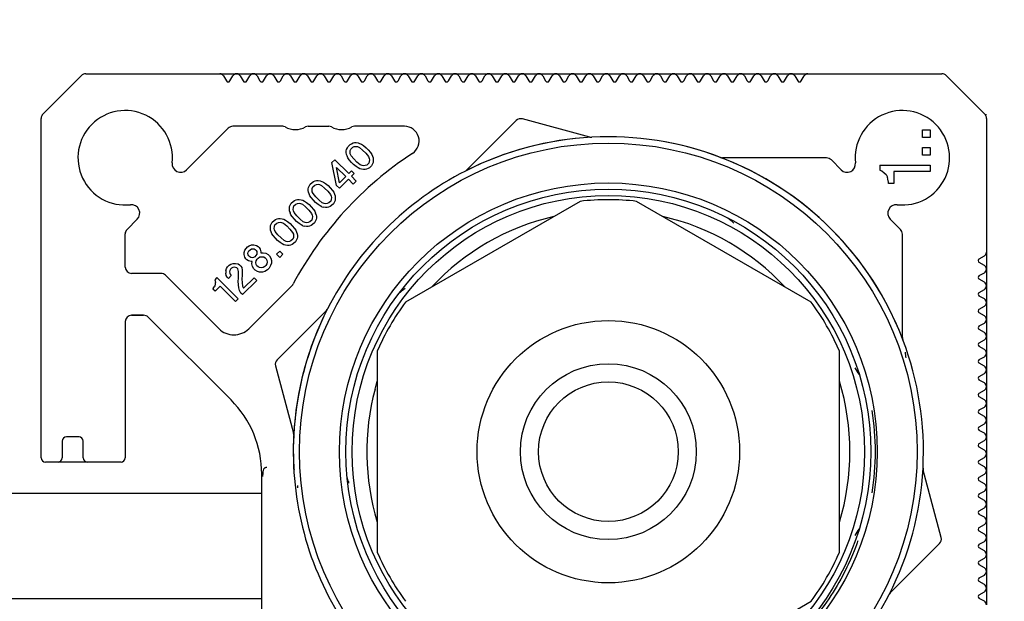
# Model space of a CAD drawing. Header units: millimetres. Extents: x 32 to 1365, y 32 to 1048.
# Tile 15 of 22: x 1280 to 1327, y 482 to 509. Entities that reach past the tile are written whole.
import ezdxf

# ---------------------------------------------------------------- set-up
doc = ezdxf.new("R2010")
doc.units = ezdxf.units.MM
doc.header["$LTSCALE"] = 5
doc.layers.add('TEXT', color=140, linetype='Continuous', lineweight=25)

msp = doc.modelspace()

# ---------------------------------------------------------------- linework, layer by layer
for p, q in [((1281.39043, 504.97794), (1283.21469, 506.80221)), ((1283.42683, 506.89008), (1289.80419, 506.89008)), ((1289.80901, 506.89002), (1290.59611, 506.89002)), ((1289.9774, 506.79008), (1290.11596, 506.55008)), ((1290.28917, 506.55008), (1290.42773, 506.79008)), ((1290.60093, 506.89008), (1290.60419, 506.89008)), ((1290.60901, 506.89002), (1291.39611, 506.89002)), ((1290.7774, 506.79008), (1290.91596, 506.55008)), ((1291.08917, 506.55008), (1291.22773, 506.79008)), ((1291.40093, 506.89008), (1291.40419, 506.89008)), ((1291.40901, 506.89002), (1292.19611, 506.89002)), ((1291.5774, 506.79008), (1291.71596, 506.55008)), ((1291.88917, 506.55008), (1292.02773, 506.79008)), ((1292.20093, 506.89008), (1292.20419, 506.89008)), ((1292.20901, 506.89002), (1292.99611, 506.89002)), ((1292.3774, 506.79008), (1292.51596, 506.55008)), ((1292.68917, 506.55008), (1292.82773, 506.79008)), ((1293.00093, 506.89008), (1293.00419, 506.89008)), ((1293.00901, 506.89002), (1293.79611, 506.89002)), ((1293.1774, 506.79008), (1293.31596, 506.55008)), ((1293.48917, 506.55008), (1293.62773, 506.79008)), ((1293.80093, 506.89008), (1293.80419, 506.89008)), ((1293.80901, 506.89002), (1294.59611, 506.89002)), ((1293.9774, 506.79008), (1294.11596, 506.55008)), ((1294.28917, 506.55008), (1294.42773, 506.79008)), ((1294.60093, 506.89008), (1294.60419, 506.89008)), ((1294.60901, 506.89002), (1295.39611, 506.89002)), ((1294.7774, 506.79008), (1294.91596, 506.55008)), ((1295.08917, 506.55008), (1295.22773, 506.79008)), ((1295.40093, 506.89008), (1295.40419, 506.89008)), ((1295.40901, 506.89002), (1296.19611, 506.89002)), ((1295.5774, 506.79008), (1295.71596, 506.55008)), ((1295.88917, 506.55008), (1296.02773, 506.79008)), ((1296.20093, 506.89008), (1296.20419, 506.89008)), ((1296.20901, 506.89002), (1296.99611, 506.89002)), ((1296.3774, 506.79008), (1296.51596, 506.55008)), ((1296.68917, 506.55008), (1296.82773, 506.79008)), ((1297.00093, 506.89008), (1297.00419, 506.89008)), ((1297.00901, 506.89002), (1297.79611, 506.89002)), ((1297.1774, 506.79008), (1297.31596, 506.55008)), ((1297.48917, 506.55008), (1297.62773, 506.79008)), ((1297.80093, 506.89008), (1297.80419, 506.89008)), ((1297.80901, 506.89002), (1298.59611, 506.89002)), ((1297.9774, 506.79008), (1298.11596, 506.55008)), ((1298.28917, 506.55008), (1298.42773, 506.79008)), ((1298.60093, 506.89008), (1298.60419, 506.89008)), ((1298.60901, 506.89002), (1299.39611, 506.89002)), ((1298.7774, 506.79008), (1298.91596, 506.55008)), ((1299.08917, 506.55008), (1299.22773, 506.79008)), ((1299.40093, 506.89008), (1299.40419, 506.89008)), ((1299.40901, 506.89002), (1300.19611, 506.89002)), ((1299.5774, 506.79008), (1299.71596, 506.55008)), ((1299.88917, 506.55008), (1300.02773, 506.79008)), ((1300.20093, 506.89008), (1300.20419, 506.89008)), ((1300.20901, 506.89002), (1300.99611, 506.89002)), ((1300.3774, 506.79008), (1300.51596, 506.55008)), ((1300.68917, 506.55008), (1300.82773, 506.79008)), ((1301.00093, 506.89008), (1301.00419, 506.89008)), ((1301.00901, 506.89002), (1301.79611, 506.89002)), ((1301.1774, 506.79008), (1301.31596, 506.55008)), ((1301.48917, 506.55008), (1301.62773, 506.79008)), ((1301.80093, 506.89008), (1301.80419, 506.89008)), ((1301.80901, 506.89002), (1302.59611, 506.89002)), ((1301.9774, 506.79008), (1302.11596, 506.55008)), ((1302.28917, 506.55008), (1302.42773, 506.79008)), ((1302.60093, 506.89008), (1302.60419, 506.89008)), ((1302.60901, 506.89002), (1303.39611, 506.89002)), ((1302.7774, 506.79008), (1302.91596, 506.55008)), ((1303.08917, 506.55008), (1303.22773, 506.79008)), ((1303.40093, 506.89008), (1303.40419, 506.89008)), ((1303.40901, 506.89002), (1304.19611, 506.89002)), ((1303.5774, 506.79008), (1303.71596, 506.55008)), ((1303.88917, 506.55008), (1304.02773, 506.79008)), ((1304.20093, 506.89008), (1304.20419, 506.89008)), ((1304.20901, 506.89002), (1304.99611, 506.89002)), ((1304.3774, 506.79008), (1304.51596, 506.55008)), ((1304.68917, 506.55008), (1304.82773, 506.79008)), ((1305.00093, 506.89008), (1305.00419, 506.89008)), ((1305.00901, 506.89002), (1305.79611, 506.89002)), ((1305.1774, 506.79008), (1305.31596, 506.55008)), ((1305.48917, 506.55008), (1305.62773, 506.79008)), ((1305.80093, 506.89008), (1305.80419, 506.89008)), ((1305.80901, 506.89002), (1306.59611, 506.89002)), ((1305.9774, 506.79008), (1306.11596, 506.55008)), ((1306.28917, 506.55008), (1306.42773, 506.79008)), ((1306.60093, 506.89008), (1306.60419, 506.89008)), ((1306.60901, 506.89002), (1307.39611, 506.89002)), ((1306.7774, 506.79008), (1306.91596, 506.55008)), ((1307.08917, 506.55008), (1307.22773, 506.79008)), ((1307.40093, 506.89008), (1307.40419, 506.89008)), ((1307.40901, 506.89002), (1308.19611, 506.89002)), ((1307.5774, 506.79008), (1307.71596, 506.55008)), ((1307.88917, 506.55008), (1308.02773, 506.79008)), ((1308.20093, 506.89008), (1308.20419, 506.89008)), ((1308.20901, 506.89002), (1308.99611, 506.89002)), ((1308.3774, 506.79008), (1308.51596, 506.55008)), ((1308.68917, 506.55008), (1308.82773, 506.79008)), ((1309.00093, 506.89008), (1309.00419, 506.89008)), ((1309.00901, 506.89002), (1309.79611, 506.89002)), ((1309.1774, 506.79008), (1309.31596, 506.55008)), ((1309.48917, 506.55008), (1309.62773, 506.79008)), ((1309.80093, 506.89008), (1309.80419, 506.89008)), ((1309.80901, 506.89002), (1310.59611, 506.89002)), ((1309.9774, 506.79008), (1310.11596, 506.55008)), ((1310.28917, 506.55008), (1310.42773, 506.79008)), ((1310.60093, 506.89008), (1310.60419, 506.89008)), ((1310.60901, 506.89002), (1311.39611, 506.89002)), ((1310.7774, 506.79008), (1310.91596, 506.55008)), ((1311.08917, 506.55008), (1311.22773, 506.79008)), ((1311.40093, 506.89008), (1311.40419, 506.89008)), ((1311.40901, 506.89002), (1312.19611, 506.89002)), ((1311.5774, 506.79008), (1311.71596, 506.55008)), ((1311.88917, 506.55008), (1312.02773, 506.79008)), ((1312.20093, 506.89008), (1312.20419, 506.89008)), ((1312.20901, 506.89002), (1312.99611, 506.89002)), ((1312.3774, 506.79008), (1312.51596, 506.55008)), ((1312.68917, 506.55008), (1312.82773, 506.79008)), ((1313.00093, 506.89008), (1313.00419, 506.89008)), ((1313.00901, 506.89002), (1313.79611, 506.89002)), ((1313.1774, 506.79008), (1313.31596, 506.55008)), ((1313.48917, 506.55008), (1313.62773, 506.79008)), ((1313.80093, 506.89008), (1313.80419, 506.89008)), ((1313.80901, 506.89002), (1314.59611, 506.89002)), ((1313.9774, 506.79008), (1314.11596, 506.55008)), ((1314.28917, 506.55008), (1314.42773, 506.79008)), ((1314.60093, 506.89008), (1314.60419, 506.89008)), ((1314.60901, 506.89002), (1315.39611, 506.89002)), ((1314.7774, 506.79008), (1314.91596, 506.55008)), ((1315.08917, 506.55008), (1315.22773, 506.79008)), ((1315.40093, 506.89008), (1315.40419, 506.89008)), ((1315.40901, 506.89002), (1316.19611, 506.89002)), ((1315.5774, 506.79008), (1315.71596, 506.55008)), ((1315.88917, 506.55008), (1316.02773, 506.79008)), ((1316.20093, 506.89008), (1316.20419, 506.89008)), ((1316.20901, 506.89002), (1316.99611, 506.89002)), ((1316.3774, 506.79008), (1316.51596, 506.55008)), ((1316.68917, 506.55008), (1316.82773, 506.79008)), ((1317.00093, 506.89008), (1317.00419, 506.89008)), ((1317.00901, 506.89002), (1317.79611, 506.89002)), ((1317.1774, 506.79008), (1317.31596, 506.55008)), ((1317.48917, 506.55008), (1317.62773, 506.79008)), ((1317.80093, 506.89008), (1324.1783, 506.89008)), ((1324.39043, 506.80221), (1326.21469, 504.97794)), ((1326.30256, 504.94008), (1326.24676, 504.94008)), ((1281.30256, 488.59008), (1281.30256, 504.76581)), ((1292.79819, 504.39008), (1290.43212, 504.39008)), ((1294.01213, 504.39008), (1294.99824, 504.39008)), ((1298.59075, 504.39008), (1296.21186, 504.39008)), ((1303.92135, 504.66141), (1301.572, 502.31205)), ((1307.42041, 503.87913), (1304.21113, 504.73906)), ((1326.30256, 504.76581), (1326.30256, 498.38845)), ((1290.2043, 504.29571), (1288.22428, 502.31569)), ((1323.26517, 503.85755), (1323.26517, 504.21755)), ((1323.26517, 504.21755), (1323.62517, 504.21755)), ((1323.62517, 504.21755), (1323.62517, 503.85755)), ((1295.87738, 503.37119), (1295.91556, 503.43483)), ((1295.91556, 503.43483), (1296.00466, 503.52392)), ((1296.00466, 503.52392), (1296.0683, 503.5621)), ((1296.0683, 503.5621), (1296.15739, 503.60029)), ((1296.15739, 503.60029), (1296.22103, 503.61302)), ((1296.2083, 503.4221), (1296.2974, 503.43483)), ((1296.22103, 503.61302), (1296.2974, 503.61302)), ((1296.2974, 503.61302), (1296.38649, 503.60029)), ((1296.2974, 503.43483), (1296.36104, 503.4221)), ((1296.38649, 503.60029), (1296.46286, 503.57483)), ((1296.46286, 503.57483), (1296.55196, 503.53665)), ((1296.55196, 503.53665), (1296.64105, 503.47301)), ((1296.64105, 503.47301), (1296.76833, 503.37119)), ((1323.62517, 503.85755), (1323.26517, 503.85755)), ((1295.82647, 503.21845), (1295.83919, 503.28209)), ((1295.82647, 503.14208), (1295.82647, 503.21845)), ((1295.83919, 503.05299), (1295.82647, 503.14208)), ((1295.83919, 503.28209), (1295.87738, 503.37119)), ((1295.86465, 502.97662), (1295.83919, 503.05299)), ((1295.90283, 502.88752), (1295.86465, 502.97662)), ((1296.00466, 503.14208), (1296.01738, 503.23118)), ((1296.01738, 503.07844), (1296.00466, 503.14208)), ((1296.01738, 503.23118), (1296.04284, 503.30755)), ((1296.05557, 502.98935), (1296.01738, 503.07844)), ((1296.04284, 503.30755), (1296.13194, 503.39664)), ((1296.18285, 502.83661), (1296.05557, 502.98935)), ((1296.13194, 503.39664), (1296.2083, 503.4221)), ((1296.36104, 503.4221), (1296.45013, 503.38391)), ((1296.45013, 503.38391), (1296.60287, 503.25663)), ((1296.60287, 503.25663), (1296.7556, 503.1039)), ((1296.7556, 503.1039), (1296.88288, 502.95116)), ((1296.76833, 503.37119), (1296.87016, 503.26936)), ((1296.87016, 503.26936), (1296.97198, 503.14208)), ((1296.97198, 503.14208), (1297.03562, 503.05299)), ((1297.03562, 503.05299), (1297.0738, 502.96389)), ((1297.0738, 502.96389), (1297.09926, 502.88752)), ((1323.26517, 503.01755), (1323.26517, 503.37755)), ((1323.26517, 503.37755), (1323.62517, 503.37755)), ((1323.62517, 503.01755), (1323.26517, 503.01755)), ((1323.62517, 503.37755), (1323.62517, 503.01755)), ((1295.13916, 502.65842), (1295.27917, 502.79843)), ((1295.35553, 501.57655), (1295.13916, 502.65842)), ((1295.27917, 502.79843), (1295.94102, 502.13658)), ((1295.96647, 502.79843), (1295.90283, 502.88752)), ((1296.0683, 502.67115), (1295.96647, 502.79843)), ((1296.17012, 502.56933), (1296.0683, 502.67115)), ((1296.2974, 502.4675), (1296.17012, 502.56933)), ((1296.33558, 502.68388), (1296.18285, 502.83661)), ((1296.48832, 502.5566), (1296.33558, 502.68388)), ((1296.57741, 502.51842), (1296.48832, 502.5566)), ((1296.64105, 502.50569), (1296.57741, 502.51842)), ((1296.73015, 502.51842), (1296.64105, 502.50569)), ((1296.80652, 502.54387), (1296.73015, 502.51842)), ((1296.89561, 502.63297), (1296.80652, 502.54387)), ((1296.88288, 502.95116), (1296.92107, 502.86207)), ((1296.92107, 502.70933), (1296.89561, 502.63297)), ((1296.92107, 502.86207), (1296.9338, 502.79843)), ((1296.9338, 502.79843), (1296.92107, 502.70933)), ((1297.02289, 502.50569), (1296.9338, 502.41659)), ((1297.06107, 502.56933), (1297.02289, 502.50569)), ((1297.09926, 502.65842), (1297.06107, 502.56933)), ((1297.09926, 502.88752), (1297.11199, 502.79843)), ((1297.11199, 502.72206), (1297.09926, 502.65842)), ((1297.11199, 502.79843), (1297.11199, 502.72206)), ((1318.68587, 502.8836), (1313.74295, 502.89001)), ((1319.38167, 502.31747), (1318.91951, 502.78574)), ((1321.22517, 502.53755), (1321.22517, 502.29755)), ((1321.22517, 502.53755), (1323.62517, 502.53755)), ((1323.62517, 502.53755), (1323.62517, 502.23755)), ((1295.36826, 502.42932), (1295.80101, 501.99657)), ((1295.50827, 501.70383), (1295.36826, 502.42932)), ((1295.94102, 502.13658), (1296.0683, 502.26386)), ((1296.0683, 502.26386), (1296.19558, 502.13658)), ((1296.19558, 502.13658), (1296.0683, 502.0093)), ((1296.38649, 502.40386), (1296.2974, 502.4675)), ((1296.47559, 502.36568), (1296.38649, 502.40386)), ((1296.55196, 502.34022), (1296.47559, 502.36568)), ((1296.64105, 502.3275), (1296.55196, 502.34022)), ((1296.71742, 502.3275), (1296.64105, 502.3275)), ((1296.78106, 502.34022), (1296.71742, 502.3275)), ((1296.87016, 502.37841), (1296.78106, 502.34022)), ((1296.9338, 502.41659), (1296.87016, 502.37841)), ((1321.22517, 502.29755), (1321.31517, 502.26755)), ((1321.31517, 502.26755), (1321.43517, 502.17755)), ((1321.43517, 502.17755), (1321.52517, 502.08755)), ((1321.52517, 502.08755), (1321.58517, 501.96755)), ((1323.62517, 502.23755), (1321.88517, 502.23755)), ((1321.88517, 502.23755), (1321.88517, 501.66755)), ((1294.03183, 501.47473), (1294.07001, 501.56382)), ((1294.07001, 501.56382), (1294.1082, 501.62746)), ((1294.1082, 501.62746), (1294.19729, 501.71656)), ((1294.19729, 501.71656), (1294.26093, 501.75474)), ((1294.23548, 501.50018), (1294.32457, 501.58928)), ((1294.26093, 501.75474), (1294.35003, 501.79292)), ((1294.32457, 501.58928), (1294.40094, 501.61473)), ((1294.35003, 501.79292), (1294.41367, 501.80565)), ((1294.40094, 501.61473), (1294.49003, 501.62746)), ((1294.41367, 501.80565), (1294.49003, 501.80565)), ((1294.49003, 501.80565), (1294.57913, 501.79292)), ((1294.49003, 501.62746), (1294.55367, 501.61473)), ((1294.55367, 501.61473), (1294.64277, 501.57655)), ((1294.57913, 501.79292), (1294.6555, 501.76747)), ((1294.64277, 501.57655), (1294.7955, 501.44927)), ((1294.6555, 501.76747), (1294.74459, 501.72928)), ((1294.74459, 501.72928), (1294.83369, 501.66564)), ((1294.83369, 501.66564), (1294.96097, 501.56382)), ((1294.96097, 501.56382), (1295.06279, 501.462)), ((1295.49554, 501.43654), (1295.35553, 501.57655)), ((1295.92829, 501.86929), (1295.49554, 501.43654)), ((1295.80101, 501.99657), (1295.50827, 501.70383)), ((1296.15739, 501.64019), (1295.92829, 501.86929)), ((1296.0683, 502.0093), (1296.2974, 501.7802)), ((1296.2974, 501.7802), (1296.15739, 501.64019)), ((1321.61517, 501.87755), (1321.58517, 501.96755)), ((1321.64517, 501.72755), (1321.61517, 501.87755)), ((1321.64517, 501.66755), (1321.64517, 501.72755)), ((1321.88517, 501.66755), (1321.64517, 501.66755)), ((1294.0191, 501.41109), (1294.03183, 501.47473)), ((1294.0191, 501.33472), (1294.0191, 501.41109)), ((1294.03183, 501.24562), (1294.0191, 501.33472)), ((1294.05728, 501.16926), (1294.03183, 501.24562)), ((1294.09547, 501.08016), (1294.05728, 501.16926)), ((1294.19729, 501.33472), (1294.21002, 501.42381)), ((1294.21002, 501.27108), (1294.19729, 501.33472)), ((1294.21002, 501.42381), (1294.23548, 501.50018)), ((1294.2482, 501.18198), (1294.21002, 501.27108)), ((1294.37548, 501.02925), (1294.2482, 501.18198)), ((1294.7955, 501.44927), (1294.94824, 501.29653)), ((1294.94824, 501.29653), (1295.07552, 501.1438)), ((1295.06279, 501.462), (1295.16461, 501.33472)), ((1295.07552, 501.1438), (1295.1137, 501.0547)), ((1295.16461, 501.33472), (1295.22825, 501.24562)), ((1295.22825, 501.24562), (1295.26644, 501.15653)), ((1295.26644, 501.15653), (1295.29189, 501.08016)), ((1293.12815, 500.57104), (1293.16633, 500.66014)), ((1293.16633, 500.66014), (1293.20451, 500.72378)), ((1293.20451, 500.72378), (1293.29361, 500.81287)), ((1293.29361, 500.81287), (1293.35725, 500.85106)), ((1293.33179, 500.5965), (1293.42089, 500.68559)), ((1293.35725, 500.85106), (1293.44634, 500.88924)), ((1293.42089, 500.68559), (1293.49726, 500.71105)), ((1293.44634, 500.88924), (1293.50998, 500.90197)), ((1293.49726, 500.71105), (1293.58635, 500.72378)), ((1293.50998, 500.90197), (1293.58635, 500.90197)), ((1293.58635, 500.90197), (1293.67545, 500.88924)), ((1293.58635, 500.72378), (1293.64999, 500.71105)), ((1293.64999, 500.71105), (1293.73909, 500.67287)), ((1293.67545, 500.88924), (1293.75181, 500.86379)), ((1293.73909, 500.67287), (1293.89182, 500.54559)), ((1293.75181, 500.86379), (1293.84091, 500.8256)), ((1293.84091, 500.8256), (1293.93001, 500.76196)), ((1293.93001, 500.76196), (1294.05728, 500.66014)), ((1294.05728, 500.66014), (1294.15911, 500.55832)), ((1294.15911, 500.99106), (1294.09547, 501.08016)), ((1294.26093, 500.86379), (1294.15911, 500.99106)), ((1294.36275, 500.76196), (1294.26093, 500.86379)), ((1294.49003, 500.66014), (1294.36275, 500.76196)), ((1294.52822, 500.87651), (1294.37548, 501.02925)), ((1294.57913, 500.5965), (1294.49003, 500.66014)), ((1294.68095, 500.74923), (1294.52822, 500.87651)), ((1294.77005, 500.71105), (1294.68095, 500.74923)), ((1294.83369, 500.69832), (1294.77005, 500.71105)), ((1294.92278, 500.71105), (1294.83369, 500.69832)), ((1294.99915, 500.73651), (1294.92278, 500.71105)), ((1295.08825, 500.8256), (1294.99915, 500.73651)), ((1295.1137, 500.90197), (1295.08825, 500.8256)), ((1295.1137, 501.0547), (1295.12643, 500.99106)), ((1295.12643, 500.99106), (1295.1137, 500.90197)), ((1295.21553, 500.69832), (1295.12643, 500.60923)), ((1295.25371, 500.76196), (1295.21553, 500.69832)), ((1295.29189, 500.85106), (1295.25371, 500.76196)), ((1295.29189, 501.08016), (1295.30462, 500.99106)), ((1295.30462, 500.9147), (1295.29189, 500.85106)), ((1295.30462, 500.99106), (1295.30462, 500.9147)), ((1306.95587, 500.81427), (1298.64925, 496.01844)), ((1317.95587, 496.01844), (1309.64925, 500.81427)), ((1293.11542, 500.5074), (1293.12815, 500.57104)), ((1293.11542, 500.43104), (1293.11542, 500.5074)), ((1293.12815, 500.34194), (1293.11542, 500.43104)), ((1293.12815, 500.34194), (1293.1536, 500.26557)), ((1293.19179, 500.17648), (1293.1536, 500.26557)), ((1293.25543, 500.08738), (1293.19179, 500.17648)), ((1293.29361, 500.43104), (1293.30634, 500.52013)), ((1293.30634, 500.3674), (1293.29361, 500.43104)), ((1293.30634, 500.52013), (1293.33179, 500.5965)), ((1293.34452, 500.2783), (1293.30634, 500.3674)), ((1293.4718, 500.12557), (1293.34452, 500.2783)), ((1293.89182, 500.54559), (1294.04456, 500.39285)), ((1294.04456, 500.39285), (1294.17184, 500.24012)), ((1294.15911, 500.55832), (1294.26093, 500.43104)), ((1294.17184, 500.24012), (1294.21002, 500.15102)), ((1294.21002, 500.15102), (1294.22275, 500.08738)), ((1294.26093, 500.43104), (1294.32457, 500.34194)), ((1294.32457, 500.34194), (1294.36275, 500.25284)), ((1294.38821, 500.17648), (1294.36275, 500.25284)), ((1294.38821, 500.17648), (1294.40094, 500.08738)), ((1294.66823, 500.55832), (1294.57913, 500.5965)), ((1294.66823, 500.55832), (1294.74459, 500.53286)), ((1294.83369, 500.52013), (1294.74459, 500.53286)), ((1294.91006, 500.52013), (1294.83369, 500.52013)), ((1294.9737, 500.53286), (1294.91006, 500.52013)), ((1295.06279, 500.57104), (1294.9737, 500.53286)), ((1295.12643, 500.60923), (1295.06279, 500.57104)), ((1285.38811, 499.4774), (1285.8769, 499.96619)), ((1292.22446, 499.66736), (1292.26265, 499.75646)), ((1292.26265, 499.75646), (1292.30083, 499.8201)), ((1292.30083, 499.8201), (1292.38993, 499.90919)), ((1292.38993, 499.90919), (1292.45357, 499.94737)), ((1292.40265, 499.61645), (1292.42811, 499.69282)), ((1292.42811, 499.69282), (1292.51721, 499.78191)), ((1292.45357, 499.94737), (1292.54266, 499.98556)), ((1292.51721, 499.78191), (1292.59357, 499.80737)), ((1292.54266, 499.98556), (1292.6063, 499.99829)), ((1292.59357, 499.80737), (1292.68267, 499.8201)), ((1292.6063, 499.99829), (1292.68267, 499.99829)), ((1292.68267, 499.99829), (1292.77176, 499.98556)), ((1292.68267, 499.8201), (1292.74631, 499.80737)), ((1292.74631, 499.80737), (1292.8354, 499.76918)), ((1292.77176, 499.98556), (1292.84813, 499.9601)), ((1292.8354, 499.76918), (1292.98814, 499.6419)), ((1292.84813, 499.9601), (1292.93723, 499.92192)), ((1292.93723, 499.92192), (1293.02632, 499.85828)), ((1293.02632, 499.85828), (1293.1536, 499.75646)), ((1293.1536, 499.75646), (1293.25543, 499.65463)), ((1293.35725, 499.9601), (1293.25543, 500.08738)), ((1293.45907, 499.85828), (1293.35725, 499.9601)), ((1293.58635, 499.75646), (1293.45907, 499.85828)), ((1293.62454, 499.97283), (1293.4718, 500.12557)), ((1293.67545, 499.69282), (1293.58635, 499.75646)), ((1293.77727, 499.84555), (1293.62454, 499.97283)), ((1293.76454, 499.65463), (1293.67545, 499.69282)), ((1293.86637, 499.80737), (1293.77727, 499.84555)), ((1293.93001, 499.79464), (1293.86637, 499.80737)), ((1294.0191, 499.80737), (1293.93001, 499.79464)), ((1294.09547, 499.83282), (1294.0191, 499.80737)), ((1294.18456, 499.92192), (1294.09547, 499.83282)), ((1294.22275, 499.70554), (1294.15911, 499.66736)), ((1294.21002, 499.99829), (1294.18456, 499.92192)), ((1294.22275, 500.08738), (1294.21002, 499.99829)), ((1294.31184, 499.79464), (1294.22275, 499.70554)), ((1294.35003, 499.85828), (1294.31184, 499.79464)), ((1294.38821, 499.94737), (1294.35003, 499.85828)), ((1294.40094, 500.01101), (1294.38821, 499.94737)), ((1294.40094, 500.08738), (1294.40094, 500.01101)), ((1322.21088, 499.47456), (1321.7248, 499.96706)), ((1285.30094, 497.68359), (1285.30094, 499.26694)), ((1292.21174, 499.60372), (1292.22446, 499.66736)), ((1292.21174, 499.52735), (1292.21174, 499.60372)), ((1292.22446, 499.43826), (1292.21174, 499.52735)), ((1292.24992, 499.36189), (1292.22446, 499.43826)), ((1292.2881, 499.27279), (1292.24992, 499.36189)), ((1292.35174, 499.1837), (1292.2881, 499.27279)), ((1292.38993, 499.52735), (1292.40265, 499.61645)), ((1292.40265, 499.46371), (1292.38993, 499.52735)), ((1292.44084, 499.37462), (1292.40265, 499.46371)), ((1292.56812, 499.22188), (1292.44084, 499.37462)), ((1292.72085, 499.06915), (1292.56812, 499.22188)), ((1292.98814, 499.6419), (1293.14087, 499.48917)), ((1293.14087, 499.48917), (1293.26815, 499.33643)), ((1293.25543, 499.65463), (1293.35725, 499.52735)), ((1293.26815, 499.33643), (1293.30634, 499.24734)), ((1293.30634, 499.24734), (1293.31907, 499.1837)), ((1293.35725, 499.52735), (1293.42089, 499.43826)), ((1293.42089, 499.43826), (1293.45907, 499.34916)), ((1293.45907, 499.34916), (1293.48453, 499.27279)), ((1293.48453, 499.27279), (1293.49726, 499.1837)), ((1293.76454, 499.65463), (1293.84091, 499.62918)), ((1293.93001, 499.61645), (1293.84091, 499.62918)), ((1294.00637, 499.61645), (1293.93001, 499.61645)), ((1294.07001, 499.62918), (1294.00637, 499.61645)), ((1294.15911, 499.66736), (1294.07001, 499.62918)), ((1322.30256, 494.33067), (1322.30256, 499.25115)), ((1291.20623, 498.70004), (1291.32078, 498.73822)), ((1291.32078, 498.73822), (1291.4226, 498.73822)), ((1291.4226, 498.73822), (1291.54988, 498.71277)), ((1292.45357, 499.05642), (1292.35174, 499.1837)), ((1292.55539, 498.9546), (1292.45357, 499.05642)), ((1292.68267, 498.85277), (1292.55539, 498.9546)), ((1292.77176, 498.78913), (1292.68267, 498.85277)), ((1292.87359, 498.94187), (1292.72085, 499.06915)), ((1292.86086, 498.75095), (1292.77176, 498.78913)), ((1292.93723, 498.72549), (1292.86086, 498.75095)), ((1292.96268, 498.90369), (1292.87359, 498.94187)), ((1293.02632, 498.89096), (1292.96268, 498.90369)), ((1293.11542, 498.90369), (1293.02632, 498.89096)), ((1293.19179, 498.92914), (1293.11542, 498.90369)), ((1293.25543, 498.76368), (1293.16633, 498.72549)), ((1293.28088, 499.01824), (1293.19179, 498.92914)), ((1293.31907, 498.80186), (1293.25543, 498.76368)), ((1293.30634, 499.0946), (1293.28088, 499.01824)), ((1293.31907, 499.1837), (1293.30634, 499.0946)), ((1293.40816, 498.89096), (1293.31907, 498.80186)), ((1293.44634, 498.9546), (1293.40816, 498.89096)), ((1293.48453, 499.04369), (1293.44634, 498.9546)), ((1293.49726, 499.10733), (1293.48453, 499.04369)), ((1293.49726, 499.1837), (1293.49726, 499.10733)), ((1290.9644, 498.38184), (1291.00258, 498.49639)), ((1290.9644, 498.28002), (1290.9644, 498.38184)), ((1290.98986, 498.15274), (1290.9644, 498.28002)), ((1291.00258, 498.49639), (1291.0535, 498.57276)), ((1291.0535, 498.57276), (1291.12986, 498.64913)), ((1291.12986, 498.64913), (1291.20623, 498.70004)), ((1291.14259, 498.33093), (1291.15532, 498.39457)), ((1291.15532, 498.26729), (1291.14259, 498.33093)), ((1291.15532, 498.39457), (1291.1935, 498.45821)), ((1291.1935, 498.45821), (1291.24441, 498.50912)), ((1291.24441, 498.50912), (1291.30805, 498.5473)), ((1291.30805, 498.5473), (1291.37169, 498.56003)), ((1291.37169, 498.56003), (1291.43533, 498.5473)), ((1291.43533, 498.5473), (1291.48624, 498.52185)), ((1291.48624, 498.52185), (1291.53716, 498.47094)), ((1291.56261, 498.29274), (1291.52443, 498.22911)), ((1291.53716, 498.47094), (1291.56261, 498.42002)), ((1291.54988, 498.71277), (1291.62625, 498.66185)), ((1291.56261, 498.42002), (1291.57534, 498.35638)), ((1291.57534, 498.35638), (1291.56261, 498.29274)), ((1291.62625, 498.66185), (1291.67716, 498.61094)), ((1291.67716, 498.61094), (1291.72808, 498.53458)), ((1291.72808, 498.53458), (1291.75353, 498.4073)), ((1291.75353, 498.4073), (1291.75353, 498.35638)), ((1291.75353, 498.35638), (1291.86808, 498.36911)), ((1291.86808, 498.36911), (1291.99536, 498.34366)), ((1291.99536, 498.34366), (1292.10991, 498.28002)), ((1292.10991, 498.28002), (1292.17355, 498.21638)), ((1292.50448, 498.29274), (1292.65721, 498.44548)), ((1292.65721, 498.14001), (1292.50448, 498.29274)), ((1292.65721, 498.44548), (1292.80995, 498.29274)), ((1292.80995, 498.29274), (1292.65721, 498.14001)), ((1293.02632, 498.71277), (1292.93723, 498.72549)), ((1293.10269, 498.71277), (1293.02632, 498.71277)), ((1293.16633, 498.72549), (1293.10269, 498.71277)), ((1326.3025, 498.38362), (1326.3025, 497.59595)), ((1290.25164, 497.7709), (1290.328, 497.82181)), ((1290.328, 497.82181), (1290.44255, 497.86)), ((1290.44255, 497.86), (1290.54438, 497.86)), ((1290.54438, 497.86), (1290.67166, 497.83454)), ((1290.67166, 497.83454), (1290.74803, 497.78363)), ((1291.04077, 498.07637), (1290.98986, 498.15274)), ((1291.09168, 498.02546), (1291.04077, 498.07637)), ((1291.16805, 497.97455), (1291.09168, 498.02546)), ((1291.18077, 498.21638), (1291.15532, 498.26729)), ((1291.29533, 497.94909), (1291.16805, 497.97455)), ((1291.23169, 498.16547), (1291.18077, 498.21638)), ((1291.2826, 498.14001), (1291.23169, 498.16547)), ((1291.34624, 498.12728), (1291.2826, 498.14001)), ((1291.34624, 497.94909), (1291.29533, 497.94909)), ((1291.33351, 497.83454), (1291.34624, 497.94909)), ((1291.35897, 497.70726), (1291.33351, 497.83454)), ((1291.40988, 498.14001), (1291.34624, 498.12728)), ((1291.47352, 498.17819), (1291.40988, 498.14001)), ((1291.52443, 498.22911), (1291.47352, 498.17819)), ((1291.52443, 497.89818), (1291.53716, 497.98727)), ((1291.53716, 497.80908), (1291.52443, 497.89818)), ((1291.53716, 497.98727), (1291.58807, 498.06364)), ((1291.57534, 497.74544), (1291.53716, 497.80908)), ((1291.58807, 498.06364), (1291.63898, 498.11455)), ((1291.63898, 498.11455), (1291.71535, 498.16547)), ((1291.71535, 498.16547), (1291.80444, 498.17819)), ((1291.80444, 498.17819), (1291.89354, 498.16547)), ((1291.89354, 498.16547), (1291.95718, 498.12728)), ((1291.95718, 498.12728), (1292.00809, 498.07637)), ((1292.04627, 497.83454), (1291.99536, 497.75817)), ((1292.00809, 498.07637), (1292.04627, 498.01273)), ((1292.04627, 498.01273), (1292.059, 497.92364)), ((1292.059, 497.92364), (1292.04627, 497.83454)), ((1292.17355, 498.21638), (1292.23719, 498.10183)), ((1292.26265, 497.87272), (1292.22446, 497.75817)), ((1292.23719, 498.10183), (1292.26265, 498)), ((1292.26265, 498), (1292.26265, 497.87272)), ((1326.20287, 497.76415), (1325.96241, 497.90356)), ((1325.96256, 498.07668), (1326.20256, 498.21524)), ((1287.00511, 497.38359), (1285.60094, 497.38359)), ((1290.0888, 497.51149), (1290.12436, 497.61817)), ((1290.0888, 497.51149), (1290.0888, 497.38866)), ((1290.11163, 497.27451), (1290.0888, 497.38866)), ((1290.12436, 497.61817), (1290.17527, 497.69453)), ((1290.17527, 497.69453), (1290.25164, 497.7709)), ((1290.27709, 497.51634), (1290.26436, 497.4527)), ((1290.26436, 497.4527), (1290.27709, 497.38906)), ((1290.31528, 497.57998), (1290.27709, 497.51634)), ((1290.27709, 497.38906), (1290.30255, 497.33815)), ((1290.30255, 497.33815), (1290.35346, 497.28724)), ((1290.36619, 497.63089), (1290.31528, 497.57998)), ((1290.42983, 497.66908), (1290.36619, 497.63089)), ((1290.49347, 497.6818), (1290.42983, 497.66908)), ((1290.55711, 497.66908), (1290.49347, 497.6818)), ((1290.60802, 497.64362), (1290.55711, 497.66908)), ((1290.65893, 497.59271), (1290.60802, 497.64362)), ((1290.68439, 497.5418), (1290.65893, 497.59271)), ((1290.69711, 497.47816), (1290.68439, 497.5418)), ((1290.69711, 497.14723), (1290.69711, 497.47816)), ((1290.74803, 497.78363), (1290.79894, 497.73272)), ((1290.79894, 497.73272), (1290.84985, 497.65635)), ((1290.84985, 497.65635), (1290.8753, 497.52907)), ((1290.8753, 497.47816), (1290.86258, 497.28724)), ((1290.8753, 497.52907), (1290.8753, 497.47816)), ((1291.4226, 497.59271), (1291.35897, 497.70726)), ((1291.48624, 497.52907), (1291.4226, 497.59271)), ((1291.6008, 497.46543), (1291.48624, 497.52907)), ((1291.62625, 497.69453), (1291.57534, 497.74544)), ((1291.70262, 497.43997), (1291.6008, 497.46543)), ((1291.68989, 497.65635), (1291.62625, 497.69453)), ((1291.77899, 497.64362), (1291.68989, 497.65635)), ((1291.8299, 497.43997), (1291.70262, 497.43997)), ((1291.86808, 497.65635), (1291.77899, 497.64362)), ((1291.94445, 497.47816), (1291.8299, 497.43997)), ((1291.94445, 497.70726), (1291.86808, 497.65635)), ((1291.99536, 497.75817), (1291.94445, 497.70726)), ((1292.07173, 497.55453), (1291.94445, 497.47816)), ((1292.1481, 497.63089), (1292.07173, 497.55453)), ((1292.22446, 497.75817), (1292.1481, 497.63089)), ((1325.96256, 497.27668), (1326.20256, 497.41524)), ((1326.3025, 497.58362), (1326.3025, 496.79595)), ((1326.30256, 497.59113), (1326.30256, 497.58845)), ((1287.21725, 497.29572), (1289.76756, 494.74538)), ((1289.66615, 497.18542), (1289.56433, 497.08359)), ((1289.56433, 497.08359), (1289.58978, 497.03268)), ((1289.57706, 496.79085), (1289.60251, 496.86722)), ((1289.58978, 497.03268), (1289.60251, 496.94359)), ((1289.60251, 496.86722), (1289.60251, 496.94359)), ((1289.66615, 497.18542), (1290.68439, 496.16718)), ((1290.16254, 497.19814), (1290.11163, 497.27451)), ((1290.21345, 497.14723), (1290.16254, 497.19814)), ((1290.35346, 497.28724), (1290.21345, 497.14723)), ((1290.68439, 497.00722), (1290.69711, 497.14723)), ((1290.69711, 496.84176), (1290.68439, 497.00722)), ((1290.86258, 497.28724), (1290.84985, 497.12178)), ((1290.84985, 497.12178), (1290.86258, 496.93086)), ((1290.86258, 496.93086), (1290.88803, 496.77812)), ((1291.56261, 497.04541), (1290.88803, 496.37083)), ((1290.93894, 496.6763), (1291.43533, 497.17269)), ((1291.43533, 497.17269), (1291.56261, 497.04541)), ((1326.20287, 496.96415), (1325.96241, 497.10356)), ((1289.47523, 496.63812), (1289.50069, 496.66357)), ((1289.57706, 496.53629), (1289.47523, 496.63812)), ((1289.49188, 496.66944), (1289.54279, 496.74581)), ((1289.5516, 496.73994), (1289.57706, 496.79085)), ((1289.81889, 496.77812), (1289.57706, 496.53629)), ((1290.55711, 496.0399), (1289.81889, 496.77812)), ((1290.70984, 496.70175), (1290.69711, 496.84176)), ((1290.74803, 496.56175), (1290.70984, 496.70175)), ((1290.81166, 496.4472), (1290.74803, 496.56175)), ((1290.88803, 496.37083), (1290.81166, 496.4472)), ((1290.88803, 496.77812), (1290.93894, 496.6763)), ((1291.18177, 494.74538), (1293.24752, 496.81113)), ((1325.96256, 496.47668), (1326.20256, 496.61524)), ((1326.3025, 496.78362), (1326.3025, 495.99595)), ((1326.30256, 496.79113), (1326.30256, 496.78845)), ((1290.68439, 496.16718), (1290.55711, 496.0399)), ((1326.20287, 496.16415), (1325.96241, 496.30356)), ((1326.3025, 495.98362), (1326.3025, 495.19595)), ((1326.30256, 495.99113), (1326.30256, 495.98845)), ((1294.88058, 495.62064), (1292.53123, 493.27128)), ((1326.20287, 495.36415), (1325.96241, 495.50356)), ((1325.96256, 495.67668), (1326.20256, 495.81524)), ((1285.30256, 495.09008), (1285.30256, 488.59008)), ((1285.60246, 495.38829), (1286.18018, 495.38829)), ((1286.1783, 495.39008), (1285.60256, 495.39008)), ((1290.3381, 491.35454), (1286.39043, 495.30221)), ((1325.96256, 494.87668), (1326.20256, 495.01524)), ((1326.3025, 495.18362), (1326.3025, 494.39595)), ((1326.30256, 495.19113), (1326.30256, 495.18845)), ((1326.20287, 494.56415), (1325.96241, 494.70356)), ((1325.96256, 494.07668), (1326.20256, 494.21524)), ((1326.3025, 494.38362), (1326.3025, 493.59595)), ((1326.30256, 494.39113), (1326.30256, 494.38845)), ((1297.30256, 493.68591), (1297.30256, 484.09425)), ((1319.30256, 484.09425), (1319.30256, 493.68591)), ((1326.20287, 493.76415), (1325.96241, 493.90356)), ((1326.3025, 493.58362), (1326.3025, 492.79595)), ((1326.30256, 493.59113), (1326.30256, 493.58845)), ((1325.96256, 493.27668), (1326.20256, 493.41524)), ((1292.45358, 492.98151), (1293.31351, 489.77223)), ((1326.20287, 492.96415), (1325.96241, 493.10356)), ((1326.3025, 492.78362), (1326.3025, 491.99595)), ((1326.30256, 492.79113), (1326.30256, 492.78845)), ((1297.19442, 491.8665), (1297.30256, 492.24418)), ((1326.20287, 492.16415), (1325.96241, 492.30356)), ((1325.96256, 492.47668), (1326.20256, 492.61524)), ((1325.96256, 491.67668), (1326.20256, 491.81524)), ((1326.3025, 491.98362), (1326.3025, 491.19595)), ((1326.30256, 491.99113), (1326.30256, 491.98845)), ((1326.20287, 491.36415), (1325.96241, 491.50356)), ((1325.96256, 490.87668), (1326.20256, 491.01524)), ((1326.3025, 491.18362), (1326.3025, 490.39595)), ((1326.30256, 491.19113), (1326.30256, 491.18845)), ((1326.20287, 490.56415), (1325.96241, 490.70356)), ((1326.3025, 490.38362), (1326.3025, 489.59595)), ((1326.30256, 490.39113), (1326.30256, 490.38845)), ((1326.20287, 489.76415), (1325.96241, 489.90356)), ((1325.96256, 490.07668), (1326.20256, 490.21524)), ((1282.30256, 489.39008), (1282.30256, 488.59008)), ((1283.10256, 489.59008), (1282.50256, 489.59008)), ((1283.30256, 488.59008), (1283.30256, 489.39008)), ((1325.96256, 489.27668), (1326.20256, 489.41524)), ((1326.3025, 489.58362), (1326.3025, 488.79595)), ((1326.30256, 489.59113), (1326.30256, 489.58845)), ((1326.20287, 488.96415), (1325.96241, 489.10356)), ((1325.96256, 488.47668), (1326.20256, 488.61524)), ((1326.3025, 488.78362), (1326.3025, 487.99595)), ((1326.30256, 488.79113), (1326.30256, 488.78845)), ((1282.10256, 488.39008), (1281.50256, 488.39008)), ((1283.49774, 488.39014), (1282.10739, 488.39014)), ((1285.10256, 488.39008), (1283.50256, 488.39008)), ((1324.15154, 484.79865), (1323.29162, 488.00793)), ((1326.20287, 488.16415), (1325.96241, 488.30356)), ((1326.3025, 487.98362), (1326.3025, 487.19595)), ((1326.30256, 487.99113), (1326.30256, 487.98845)), ((1291.80256, 480.96114), (1291.80256, 487.81901)), ((1295.92033, 487.49552), (1295.87054, 487.65596)), ((1326.20287, 487.36415), (1325.96241, 487.50356)), ((1325.96256, 487.67668), (1326.20256, 487.81524)), ((1293.5066, 487.27317), (1293.50709, 487.27591)), ((1326.3025, 487.18362), (1326.3025, 486.39595)), ((1326.30256, 487.19113), (1326.30256, 487.18845)), ((1291.80256, 486.89008), (1276.80256, 486.89008)), ((1326.20287, 486.56415), (1325.96241, 486.70356)), ((1325.96256, 486.87668), (1326.20256, 487.01524)), ((1325.96256, 486.07668), (1326.20256, 486.21524)), ((1326.3025, 486.38362), (1326.3025, 485.59595)), ((1326.30256, 486.39113), (1326.30256, 486.38845)), ((1326.20287, 485.76415), (1325.96241, 485.90356)), ((1325.96256, 485.27668), (1326.20256, 485.41524)), ((1326.3025, 485.58362), (1326.3025, 484.79595)), ((1326.30256, 485.59113), (1326.30256, 485.58845)), ((1326.20287, 484.96415), (1325.96241, 485.10356)), ((1326.3025, 484.78362), (1326.3025, 483.99595)), ((1326.30256, 484.79113), (1326.30256, 484.78845)), ((1321.72454, 482.15951), (1324.0739, 484.50887)), ((1326.20287, 484.16415), (1325.96241, 484.30356)), ((1325.96256, 484.47668), (1326.20256, 484.61524)), ((1325.96256, 483.67668), (1326.20256, 483.81524)), ((1326.3025, 483.98362), (1326.3025, 483.19595)), ((1326.30256, 483.99113), (1326.30256, 483.98845)), ((1326.20287, 483.36415), (1325.96241, 483.50356)), ((1325.96256, 482.87668), (1326.20256, 483.01524)), ((1326.3025, 483.18362), (1326.3025, 482.39595)), ((1326.30256, 483.19113), (1326.30256, 483.18845)), ((1326.20287, 482.56415), (1325.96241, 482.70356)), ((1326.3025, 482.38362), (1326.3025, 481.59595)), ((1326.30256, 482.39113), (1326.30256, 482.38845)), ((1276.80256, 481.89008), (1291.80256, 481.89008)), ((1326.20287, 481.76415), (1325.96241, 481.90356)), ((1325.96256, 482.07668), (1326.20256, 482.21524)), ((1309.64925, 476.96588), (1317.95587, 481.76171))]:
    msp.add_line(p, q)
for radius in [14.7, 12.8, 12.5, 12.2, 6.248, 4.188, 3.3235]:
    msp.add_circle((1308.30256, 488.89008), radius)
for centre, radius, start, end in [((1283.42683, 506.59008), 0.3, 90, 135), ((1289.80419, 506.69008), 0.2, 30, 90), ((1290.60093, 506.69008), 0.2, 90, 150), ((1290.60419, 506.69008), 0.2, 30, 90), ((1291.40093, 506.69008), 0.2, 90, 150), ((1291.40419, 506.69008), 0.2, 30, 90), ((1292.20093, 506.69008), 0.2, 90, 150), ((1292.20419, 506.69008), 0.2, 30, 90), ((1293.00093, 506.69008), 0.2, 90, 150), ((1293.00419, 506.69008), 0.2, 30, 90), ((1293.80093, 506.69008), 0.2, 90, 150), ((1293.80419, 506.69008), 0.2, 30, 90), ((1294.60093, 506.69008), 0.2, 90, 150), ((1294.60419, 506.69008), 0.2, 30, 90), ((1295.40093, 506.69008), 0.2, 90, 150), ((1295.40419, 506.69008), 0.2, 30, 90), ((1296.20093, 506.69008), 0.2, 90, 150), ((1296.20419, 506.69008), 0.2, 30, 90), ((1297.00093, 506.69008), 0.2, 90, 150), ((1297.00419, 506.69008), 0.2, 30, 90), ((1297.80093, 506.69008), 0.2, 90, 150), ((1297.80419, 506.69008), 0.2, 30, 90), ((1298.60093, 506.69008), 0.2, 90, 150), ((1298.60419, 506.69008), 0.2, 30, 90), ((1299.40093, 506.69008), 0.2, 90, 150), ((1299.40419, 506.69008), 0.2, 30, 90), ((1300.20093, 506.69008), 0.2, 90, 150), ((1300.20419, 506.69008), 0.2, 30, 90), ((1301.00093, 506.69008), 0.2, 90, 150), ((1301.00419, 506.69008), 0.2, 30, 90), ((1301.80093, 506.69008), 0.2, 90, 150), ((1301.80419, 506.69008), 0.2, 30, 90), ((1302.60093, 506.69008), 0.2, 90, 150), ((1302.60419, 506.69008), 0.2, 30, 90), ((1303.40093, 506.69008), 0.2, 90, 150), ((1303.40419, 506.69008), 0.2, 30, 90), ((1304.20093, 506.69008), 0.2, 90, 150), ((1304.20419, 506.69008), 0.2, 30, 90), ((1305.00093, 506.69008), 0.2, 90, 150), ((1305.00419, 506.69008), 0.2, 30, 90), ((1305.80093, 506.69008), 0.2, 90, 150), ((1305.80419, 506.69008), 0.2, 30, 90), ((1306.60093, 506.69008), 0.2, 90, 150), ((1306.60419, 506.69008), 0.2, 30, 90), ((1307.40093, 506.69008), 0.2, 90, 150), ((1307.40419, 506.69008), 0.2, 30, 90), ((1308.20093, 506.69008), 0.2, 90, 150), ((1308.20419, 506.69008), 0.2, 30, 90), ((1309.00093, 506.69008), 0.2, 90, 150), ((1309.00419, 506.69008), 0.2, 30, 90), ((1309.80093, 506.69008), 0.2, 90, 150), ((1309.80419, 506.69008), 0.2, 30, 90), ((1310.60093, 506.69008), 0.2, 90, 150), ((1310.60419, 506.69008), 0.2, 30, 90), ((1311.40093, 506.69008), 0.2, 90, 150), ((1311.40419, 506.69008), 0.2, 30, 90), ((1312.20093, 506.69008), 0.2, 90, 150), ((1312.20419, 506.69008), 0.2, 30, 90), ((1313.00093, 506.69008), 0.2, 90, 150), ((1313.00419, 506.69008), 0.2, 30, 90), ((1313.80093, 506.69008), 0.2, 90, 150), ((1313.80419, 506.69008), 0.2, 30, 90), ((1314.60093, 506.69008), 0.2, 90, 150), ((1314.60419, 506.69008), 0.2, 30, 90), ((1315.40093, 506.69008), 0.2, 90, 150), ((1315.40419, 506.69008), 0.2, 30, 90), ((1316.20093, 506.69008), 0.2, 90, 150), ((1316.20419, 506.69008), 0.2, 30, 90), ((1317.00093, 506.69008), 0.2, 90, 150), ((1317.00419, 506.69008), 0.2, 30, 90), ((1317.80093, 506.69008), 0.2, 90, 150), ((1324.1783, 506.59008), 0.3, 45, 90), ((1290.20256, 506.60008), 0.1, 210, 330), ((1291.00256, 506.60008), 0.1, 210, 330), ((1291.80256, 506.60008), 0.1, 210, 330), ((1292.60256, 506.60008), 0.1, 210, 330), ((1293.40256, 506.60008), 0.1, 210, 330), ((1294.20256, 506.60008), 0.1, 210, 330), ((1295.00256, 506.60008), 0.1, 210, 330), ((1295.80256, 506.60008), 0.1, 210, 330), ((1296.60256, 506.60008), 0.1, 210, 330), ((1297.40256, 506.60008), 0.1, 210, 330), ((1298.20256, 506.60008), 0.1, 210, 330), ((1299.00256, 506.60008), 0.1, 210, 330), ((1299.80256, 506.60008), 0.1, 210, 330), ((1300.60256, 506.60008), 0.1, 210, 330), ((1301.40256, 506.60008), 0.1, 210, 330), ((1302.20256, 506.60008), 0.1, 210, 330), ((1303.00256, 506.60008), 0.1, 210, 330), ((1303.80256, 506.60008), 0.1, 210, 330), ((1304.60256, 506.60008), 0.1, 210, 330), ((1305.40256, 506.60008), 0.1, 210, 330), ((1306.20256, 506.60008), 0.1, 210, 330), ((1307.00256, 506.60008), 0.1, 210, 330), ((1307.80256, 506.60008), 0.1, 210, 330), ((1308.60256, 506.60008), 0.1, 210, 330), ((1309.40256, 506.60008), 0.1, 210, 330), ((1310.20256, 506.60008), 0.1, 210, 330), ((1311.00256, 506.60008), 0.1, 210, 330), ((1311.80256, 506.60008), 0.1, 210, 330), ((1312.60256, 506.60008), 0.1, 210, 330), ((1313.40256, 506.60008), 0.1, 210, 330), ((1314.20256, 506.60008), 0.1, 210, 330), ((1315.00256, 506.60008), 0.1, 210, 330), ((1315.80256, 506.60008), 0.1, 210, 330), ((1316.60256, 506.60008), 0.1, 210, 330), ((1317.40256, 506.60008), 0.1, 210, 330), ((1281.60256, 504.76581), 0.3, 135, 180), ((1285.30256, 502.89008), 2.25, 353.733006, 276.244646), ((1322.30099, 502.89008), 2.25, 263.765788, 186.310976), ((1326.00256, 504.76581), 0.3, 0, 45), ((1290.43212, 504.06788), 0.32219, 90, 135), ((1292.79819, 504.13711), 0.25297, 61.316365, 90), ((1294.01213, 504.13244), 0.25764, 90, 118.629636), ((1294.99824, 504.13729), 0.25279, 61.266084, 90), ((1296.21186, 504.1335), 0.25658, 90, 118.68988), ((1298.59075, 503.68654), 0.70354, 303.290445, 90), ((1304.13349, 504.44928), 0.3, 75, 135), ((1293.40456, 505.24542), 1.01038, 241.316365, 298.629636), ((1295.60456, 505.24321), 1.00844, 241.266084, 298.68988), ((1308.30256, 488.89008), 15, 93.014109, 116.985891), ((1308.30256, 488.89008), 15.00001, 93.034117, 116.805547), ((1307.49806, 504.16891), 0.3, 255, 273.014109), ((1308.30256, 488.89008), 15, 69.16939, 93.014109), ((1308.30256, 488.89008), 15.00001, 20.840962, 79.653251), ((1308.32593, 488.86075), 17.03279, 123.290445, 151.904536), ((1287.93948, 502.6005), 0.40277, 173.733006, 315), ((1308.30256, 488.89008), 15, 20.829854, 69.16939), ((1313.74334, 503.19001), 0.3, 249.16939, 269.925739), ((1318.68544, 502.55473), 0.32887, 44.623966, 89.925739), ((1319.66665, 502.59873), 0.4004, 224.623966, 6.310976), ((1308.30256, 488.89008), 15, 116.985891, 153.014109), ((1301.35987, 502.52419), 0.3, 296.985891, 315), ((1285.59125, 500.25185), 0.40398, 315, 96.244646), ((1308.30256, 488.89008), 12, 83.556464, 96.443536), ((1322.01272, 500.25123), 0.40454, 83.765788, 224.623966), ((1308.30256, 488.89008), 11.5, 103.042574, 136.957426), ((1308.30256, 488.89008), 11.5, 43.042574, 76.957426), ((1285.59857, 499.26694), 0.29764, 135, 180), ((1321.98451, 499.25115), 0.31806, 0, 44.623966), ((1326.10256, 498.38845), 0.2, 300, 0), ((1326.01256, 497.99008), 0.1, 120, 239.897031), ((1285.60094, 497.68359), 0.3, 180, 270), ((1287.00511, 497.08359), 0.3, 44.999649, 90), ((1326.10256, 497.58845), 0.2, 300, 0), ((1326.10256, 497.59113), 0.2, 0, 59.897031), ((1293.03469, 497.02396), 0.30098, 315, 331.904536), ((1326.01256, 497.19008), 0.1, 120, 239.897031), ((1326.10256, 496.79113), 0.2, 0, 59.897031), ((1326.01256, 496.39008), 0.1, 120, 239.897031), ((1326.10256, 496.78845), 0.2, 300, 0), ((1308.30256, 488.89008), 12, 143.556464, 156.443536), ((1308.30256, 488.89008), 12, 23.556464, 36.443536), ((1326.10256, 495.98845), 0.2, 300, 0), ((1326.10256, 495.99113), 0.2, 0, 59.897031), ((1308.30256, 488.89008), 15.00001, 153.025217, 183.20567), ((1308.30256, 488.89008), 15, 153.014109, 176.985891), ((1294.66845, 495.83277), 0.3, 315, 333.014109), ((1326.01256, 495.59008), 0.1, 120, 239.897031), ((1285.60256, 495.09008), 0.3, 90, 180), ((1286.1783, 495.09008), 0.3, 45, 90), ((1326.10256, 495.18845), 0.2, 300, 0), ((1326.10256, 495.19113), 0.2, 0, 59.897031), ((1290.47466, 495.45248), 0.99999, 224.999649, 315), ((1326.01256, 494.79008), 0.1, 120, 239.897031), ((1326.10256, 494.39113), 0.2, 0, 59.897031), ((1322.60256, 494.33067), 0.3, 180, 200.829854), ((1308.30256, 488.89008), 15, 356.985891, 20.829854), ((1326.01256, 493.99008), 0.1, 120, 239.897031), ((1326.10256, 494.38845), 0.2, 300, 0), ((1326.10256, 493.58845), 0.2, 300, 0), ((1326.10256, 493.59113), 0.2, 0, 59.897031), ((1292.74336, 493.05915), 0.3, 135, 195), ((1326.01256, 493.19008), 0.1, 120, 239.897031), ((1326.10256, 492.78845), 0.2, 300, 0), ((1326.10256, 492.79113), 0.2, 0, 59.897031), ((1308.30256, 488.89008), 11.5, 343.042574, 16.957426), ((1326.01256, 492.39008), 0.1, 120, 239.897031), ((1308.30256, 488.89008), 11.5, 165, 196.957426), ((1326.10256, 491.98845), 0.2, 300, 0), ((1326.10256, 491.99113), 0.2, 0, 59.897031), ((1286.80256, 487.81901), 5, 0, 45), ((1326.01256, 491.59008), 0.1, 120, 239.897031), ((1326.10256, 491.19113), 0.2, 0, 59.897031), ((1326.01256, 490.79008), 0.1, 120, 239.897031), ((1326.10256, 491.18845), 0.2, 300, 0), ((1326.10256, 490.38845), 0.2, 300, 0), ((1326.10256, 490.39113), 0.2, 0, 59.897031), ((1326.01256, 489.99008), 0.1, 120, 239.897031), ((1282.50256, 489.39008), 0.2, 90, 180), ((1283.10256, 489.39008), 0.2, 0, 90), ((1308.30256, 488.89008), 15, 176.985891, 213.014109), ((1293.02373, 489.69458), 0.3, 356.985891, 15), ((1326.10256, 489.58845), 0.2, 300, 0), ((1326.10256, 489.59113), 0.2, 0, 59.897031), ((1326.01256, 489.19008), 0.1, 120, 239.897031), ((1326.10256, 488.79113), 0.2, 0, 59.897031), ((1281.50256, 488.59008), 0.2, 180, 270), ((1282.10256, 488.59008), 0.2, 270, 0), ((1283.50256, 488.59008), 0.2, 180, 270), ((1285.10256, 488.59008), 0.2, 270, 0), ((1326.01256, 488.39008), 0.1, 120, 239.897031), ((1326.10256, 488.78845), 0.2, 300, 0), ((1308.30256, 488.89008), 15, 333.014109, 356.985891), ((1308.30256, 488.89008), 15.00001, 333.025217, 356.974783), ((1323.5814, 488.08557), 0.3, 176.985891, 195), ((1326.10256, 487.98845), 0.2, 300, 0), ((1326.10256, 487.99113), 0.2, 0, 59.897031), ((1326.01256, 487.59008), 0.1, 120, 239.897031), ((1326.10256, 487.18845), 0.2, 300, 0), ((1326.10256, 487.19113), 0.2, 0, 59.897031), ((1326.01256, 486.79008), 0.1, 120, 239.897031), ((1326.10256, 486.39113), 0.2, 0, 59.897031), ((1326.10256, 486.38845), 0.2, 300, 0), ((1326.01256, 485.99008), 0.1, 120, 239.897031), ((1326.10256, 485.59113), 0.2, 0, 59.897031), ((1326.01256, 485.19008), 0.1, 120, 239.897031), ((1326.10256, 485.58845), 0.2, 300, 0), ((1323.86177, 484.721), 0.3, 315, 15), ((1326.10256, 484.78845), 0.2, 300, 0), ((1326.10256, 484.79113), 0.2, 0, 59.897031), ((1326.01256, 484.39008), 0.1, 120, 239.897031), ((1308.30256, 488.89008), 12, 203.556464, 216.443536), ((1308.30256, 488.89008), 12, 323.556464, 336.443536), ((1326.10256, 483.98845), 0.2, 300, 0), ((1326.10256, 483.99113), 0.2, 0, 59.897031), ((1326.01256, 483.59008), 0.1, 120, 239.897031), ((1326.10256, 483.19113), 0.2, 0, 59.897031), ((1326.01256, 482.79008), 0.1, 120, 239.897031), ((1326.10256, 483.18845), 0.2, 300, 0), ((1326.10256, 482.38845), 0.2, 300, 0), ((1326.10256, 482.39113), 0.2, 0, 59.897031), ((1308.30256, 488.89008), 15, 296.985891, 333.014109), ((1321.93667, 481.94738), 0.3, 135, 153.014109), ((1326.01256, 481.99008), 0.1, 120, 239.897031), ((1326.10256, 481.59113), 0.2, 0, 59.897031)]:
    msp.add_arc(centre, radius, start, end)
for points in [[(1314.28082, 499.77335), (1314.18443, 499.85512), (1314.08685, 499.93552), (1313.98812, 500.0145)], [(1298.62274, 496.66737), (1298.52547, 496.58665), (1298.42936, 496.50451), (1298.33443, 496.42099)], [(1322.42944, 493.63157), (1322.4415, 493.54027), (1322.45277, 493.44887), (1322.46323, 493.35737)], [(1320.24527, 492.55752), (1320.18463, 492.66847), (1320.1224, 492.77853), (1320.05861, 492.88765)], [(1320.8495, 490.85134), (1321.05265, 489.55175), (1321.05265, 488.2284), (1320.8495, 486.92881)], [(1295.92033, 487.49552), (1295.92167, 487.49128), (1295.92653, 487.45451), (1295.93568, 487.38611)], [(1320.05861, 484.8925), (1320.1224, 485.00162), (1320.18463, 485.11168), (1320.24527, 485.22263)]]:
    msp.add_open_spline(points, degree=3)
for points, knots in [([(1292.04184, 488.13462), (1292.03427, 488.13436), (1292.01807, 488.13379), (1291.98601, 488.12777), (1291.92751, 488.10377), (1291.85572, 488.01829), (1291.851, 487.89521), (1291.84751, 487.80436)], [0, 0, 0, 0, 0.02598092, 0.05556613, 0.13052595, 0.3582277, 1, 1, 1, 1]), ([(1293.33663, 488.07682), (1293.33698, 488.06947), (1293.33768, 488.05483), (1293.33821, 488.04236), (1293.33819, 488.04075), (1293.33817, 488.03994)], [0, 0, 0, 0, 0.33221488, 0.66241058, 1, 1, 1, 1]), ([(1293.34715, 488.03156), (1293.34704, 488.03248), (1293.34682, 488.0343), (1293.34591, 488.04712), (1293.34498, 488.06199), (1293.34452, 488.06945)], [0, 0, 0, 0, 0.33703504, 0.6672159, 1, 1, 1, 1]), ([(1291.84954, 487.70969), (1291.84925, 487.72748), (1291.84867, 487.76298), (1291.84778, 487.80826), (1291.84686, 487.84745), (1291.84558, 487.8914), (1291.84393, 487.92937), (1291.84191, 487.94499), (1291.83988, 487.93108), (1291.8379, 487.887), (1291.83601, 487.81752), (1291.83484, 487.74972), (1291.83426, 487.71581)], [0, 0, 0, 0, 0.06156715, 0.12292828, 0.18432429, 0.24599569, 0.37288715, 0.50005881, 0.62695046, 0.75412198, 0.87699187, 1, 1, 1, 1]), ([(1293.5066, 487.27317), (1293.50609, 487.27166), (1293.50508, 487.26866), (1293.50397, 487.25485), (1293.50316, 487.23416), (1293.50266, 487.20665), (1293.50259, 487.18236), (1293.50256, 487.17023)], [0, 0, 0, 0, 0.20064245, 0.40096256, 0.60096143, 0.8006402, 1, 1, 1, 1]), ([(1320.17957, 484.64021), (1320.17002, 484.62408), (1319.97148, 483.97424), (1319.14485, 482.37168), (1318.54057, 481.50884), (1318.21007, 481.10098)], [0, 0, 0, 0, 0.5, 0.75, 1, 1, 1, 1])]:
    msp.add_open_spline(points, degree=3, knots=knots)
at = {"layer": 'TEXT'}
msp.add_arc((1289.34679, 484.39008), 53.09011, 7.623878, 355.043551, dxfattribs=at)

doc.saveas('drawing.dxf')
